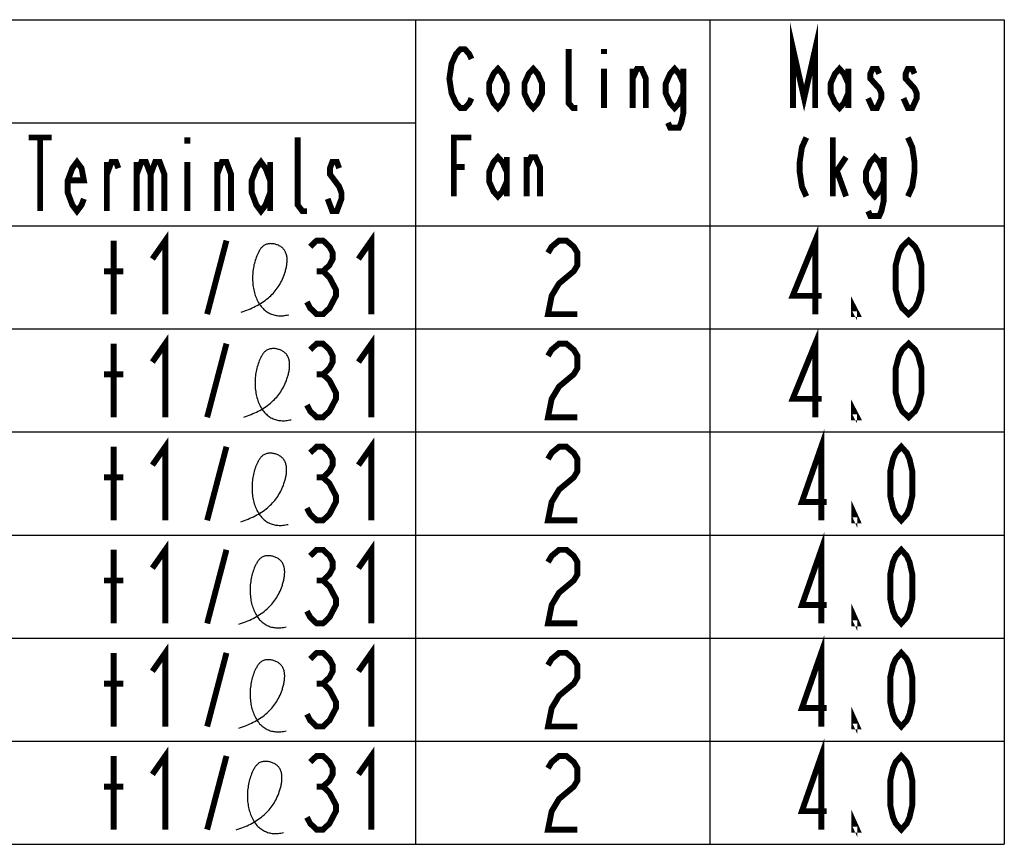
# Model space of a CAD drawing. Extents: x 31 to 410, y 32 to 287.
# Tile 41 of 41: x 377 to 410, y 259 to 287. Entities that reach past the tile are written whole.
import ezdxf

# ---------------------------------------------------------------- set-up
doc = ezdxf.new("R2010")
doc.units = 0
doc.header["$LTSCALE"] = 23.1
doc.layers.get('0').update_dxf_attribs({"linetype": 'CONTINUOUS'})
doc.layers.add('ALL_NOTE', color=7, linetype='CONTINUOUS')

msp = doc.modelspace()

# ---------------------------------------------------------------- linework, layer by layer
at = {"color": 2, "linetype": 'CONTINUOUS'}
for p, q in [((181.061, 286.993), (410.061, 286.993)), ((390.061, 286.993), (390.061, 258.993)), ((400.061, 286.993), (400.061, 258.993)), ((410.061, 286.993), (410.061, 258.993)), ((292.061, 283.493), (390.061, 283.493)), ((181.061, 279.993), (410.061, 279.993)), ((181.061, 276.493), (410.061, 276.493)), ((181.061, 272.993), (410.061, 272.993)), ((181.061, 269.493), (410.061, 269.493)), ((181.061, 265.993), (410.061, 265.993)), ((181.061, 262.493), (410.061, 262.493)), ((181.061, 258.993), (410.061, 258.993))]:
    msp.add_line(p, q, dxfattribs=at)
for points in [[(384.14, 277.062), (384.204, 277.083), (384.268, 277.106), (384.331, 277.129), (384.392, 277.154), (384.453, 277.179), (384.513, 277.205), (384.572, 277.233), (384.63, 277.262), (384.686, 277.292), (384.742, 277.323), (384.797, 277.355), (384.85, 277.389), (384.902, 277.424), (384.953, 277.46), (385.003, 277.498), (385.051, 277.538), (385.098, 277.578), (385.144, 277.621), (385.184, 277.66), (385.222, 277.701), (385.26, 277.743), (385.296, 277.786), (385.331, 277.831), (385.365, 277.877), (385.398, 277.924), (385.429, 277.973), (385.459, 278.024), (385.488, 278.076), (385.515, 278.129), (385.541, 278.184), (385.566, 278.241), (385.589, 278.299), (385.61, 278.359), (385.621, 278.391), (385.631, 278.424), (385.641, 278.457), (385.65, 278.49), (385.659, 278.523), (385.667, 278.557), (385.674, 278.59), (385.681, 278.624), (385.686, 278.657), (385.691, 278.691), (385.695, 278.724), (385.698, 278.758), (385.7, 278.791), (385.7, 278.823), (385.7, 278.856), (385.698, 278.888), (385.696, 278.919), (385.691, 278.95), (385.686, 278.98), (385.679, 279.01), (385.671, 279.039), (385.661, 279.067), (385.65, 279.095), (385.637, 279.121), (385.622, 279.147), (385.606, 279.172), (385.588, 279.195), (385.568, 279.218), (385.549, 279.237), (385.528, 279.256), (385.505, 279.273), (385.481, 279.289), (385.457, 279.305), (385.431, 279.319), (385.404, 279.332), (385.377, 279.343), (385.349, 279.354), (385.32, 279.363), (385.291, 279.371), (385.262, 279.377), (385.232, 279.382), (385.203, 279.386), (385.173, 279.388), (385.144, 279.389), (385.115, 279.388), (385.086, 279.386), (385.058, 279.382), (385.031, 279.376), (385.004, 279.369), (384.978, 279.36), (384.953, 279.349), (384.929, 279.337), (384.907, 279.323), (384.886, 279.308), (384.866, 279.291), (384.847, 279.273), (384.829, 279.254), (384.812, 279.233), (384.796, 279.211), (384.78, 279.189), (384.765, 279.165), (384.75, 279.141), (384.737, 279.116), (384.723, 279.091), (384.711, 279.065), (384.689, 279.019), (384.668, 278.971), (384.649, 278.922), (384.632, 278.873), (384.615, 278.822), (384.6, 278.772), (384.587, 278.72), (384.574, 278.668), (384.564, 278.616), (384.554, 278.563), (384.546, 278.51), (384.539, 278.456), (384.534, 278.403), (384.53, 278.349), (384.527, 278.295), (384.526, 278.242), (384.526, 278.188), (384.527, 278.135), (384.53, 278.082), (384.534, 278.029), (384.54, 277.976), (384.547, 277.925), (384.555, 277.873), (384.565, 277.822), (384.576, 277.772), (384.589, 277.723), (384.603, 277.675), (384.618, 277.627), (384.635, 277.58), (384.654, 277.535), (384.673, 277.49), (384.694, 277.447), (384.717, 277.405), (384.741, 277.365), (384.766, 277.325), (384.793, 277.287), (384.821, 277.251), (384.85, 277.217), (384.881, 277.184), (384.91, 277.156), (384.939, 277.13), (384.969, 277.106), (385.001, 277.083), (385.033, 277.062), (385.067, 277.042), (385.101, 277.023), (385.137, 277.007), (385.174, 276.992), (385.212, 276.979), (385.251, 276.967), (385.288, 276.959), (385.325, 276.951), (385.364, 276.946), (385.403, 276.942), (385.444, 276.94), (385.485, 276.939), (385.528, 276.94), (385.571, 276.943), (385.615, 276.948), (385.66, 276.955), (385.706, 276.964), (385.753, 276.974)], [(384.225, 273.498), (384.289, 273.52), (384.353, 273.542), (384.415, 273.566), (384.477, 273.59), (384.538, 273.616), (384.598, 273.642), (384.657, 273.67), (384.714, 273.699), (384.771, 273.728), (384.827, 273.76), (384.881, 273.792), (384.935, 273.826), (384.987, 273.861), (385.038, 273.897), (385.087, 273.935), (385.136, 273.974), (385.183, 274.015), (385.229, 274.058), (385.268, 274.097), (385.307, 274.137), (385.345, 274.179), (385.381, 274.223), (385.416, 274.267), (385.45, 274.313), (385.482, 274.361), (385.514, 274.41), (385.544, 274.46), (385.572, 274.512), (385.6, 274.566), (385.626, 274.621), (385.65, 274.678), (385.673, 274.736), (385.695, 274.796), (385.706, 274.828), (385.716, 274.861), (385.726, 274.893), (385.735, 274.927), (385.744, 274.96), (385.752, 274.993), (385.759, 275.027), (385.765, 275.061), (385.771, 275.094), (385.776, 275.128), (385.779, 275.161), (385.782, 275.194), (385.784, 275.227), (385.785, 275.26), (385.785, 275.292), (385.783, 275.324), (385.78, 275.356), (385.776, 275.387), (385.771, 275.417), (385.764, 275.447), (385.756, 275.476), (385.746, 275.504), (385.735, 275.532), (385.722, 275.558), (385.707, 275.584), (385.691, 275.608), (385.673, 275.632), (385.653, 275.654), (385.633, 275.674), (385.612, 275.692), (385.59, 275.71), (385.566, 275.726), (385.541, 275.741), (385.515, 275.756), (385.489, 275.768), (385.461, 275.78), (385.433, 275.791), (385.405, 275.8), (385.376, 275.808), (385.347, 275.814), (385.317, 275.819), (385.288, 275.823), (385.258, 275.825), (385.229, 275.826), (385.2, 275.825), (385.171, 275.822), (385.143, 275.819), (385.115, 275.813), (385.089, 275.806), (385.063, 275.797), (385.038, 275.786), (385.014, 275.774), (384.992, 275.76), (384.971, 275.745), (384.951, 275.728), (384.932, 275.71), (384.914, 275.69), (384.897, 275.67), (384.88, 275.648), (384.865, 275.626), (384.849, 275.602), (384.835, 275.578), (384.821, 275.553), (384.808, 275.528), (384.795, 275.502), (384.774, 275.455), (384.753, 275.408), (384.734, 275.359), (384.716, 275.309), (384.7, 275.259), (384.685, 275.208), (384.671, 275.157), (384.659, 275.105), (384.648, 275.052), (384.639, 275), (384.63, 274.946), (384.624, 274.893), (384.618, 274.839), (384.614, 274.786), (384.612, 274.732), (384.61, 274.678), (384.61, 274.625), (384.612, 274.572), (384.615, 274.518), (384.619, 274.466), (384.625, 274.413), (384.632, 274.361), (384.64, 274.31), (384.65, 274.259), (384.661, 274.209), (384.674, 274.16), (384.688, 274.111), (384.703, 274.064), (384.72, 274.017), (384.738, 273.972), (384.758, 273.927), (384.779, 273.884), (384.801, 273.842), (384.825, 273.801), (384.851, 273.762), (384.877, 273.724), (384.906, 273.688), (384.935, 273.653), (384.966, 273.62), (384.994, 273.593), (385.024, 273.567), (385.054, 273.543), (385.085, 273.52), (385.118, 273.498), (385.151, 273.479), (385.186, 273.46), (385.222, 273.444), (385.259, 273.429), (385.297, 273.416), (385.336, 273.404), (385.372, 273.395), (385.41, 273.388), (385.449, 273.383), (385.488, 273.379), (385.529, 273.376), (385.57, 273.376), (385.612, 273.377), (385.656, 273.38), (385.7, 273.385), (385.745, 273.392), (385.791, 273.401), (385.838, 273.411)], [(384.122, 269.944), (384.186, 269.966), (384.25, 269.989), (384.312, 270.012), (384.374, 270.036), (384.435, 270.062), (384.495, 270.088), (384.554, 270.116), (384.611, 270.145), (384.668, 270.175), (384.724, 270.206), (384.778, 270.238), (384.832, 270.272), (384.884, 270.307), (384.935, 270.343), (384.985, 270.381), (385.033, 270.42), (385.08, 270.461), (385.126, 270.504), (385.166, 270.543), (385.204, 270.584), (385.242, 270.625), (385.278, 270.669), (385.313, 270.713), (385.347, 270.759), (385.38, 270.807), (385.411, 270.856), (385.441, 270.906), (385.47, 270.958), (385.497, 271.012), (385.523, 271.067), (385.547, 271.124), (385.571, 271.182), (385.592, 271.242), (385.603, 271.274), (385.613, 271.307), (385.623, 271.34), (385.632, 271.373), (385.641, 271.406), (385.649, 271.439), (385.656, 271.473), (385.662, 271.507), (385.668, 271.54), (385.673, 271.574), (385.677, 271.607), (385.68, 271.64), (385.681, 271.673), (385.682, 271.706), (385.682, 271.739), (385.68, 271.77), (385.677, 271.802), (385.673, 271.833), (385.668, 271.863), (385.661, 271.893), (385.653, 271.922), (385.643, 271.95), (385.632, 271.978), (385.619, 272.004), (385.604, 272.03), (385.588, 272.054), (385.57, 272.078), (385.55, 272.1), (385.53, 272.12), (385.509, 272.138), (385.487, 272.156), (385.463, 272.172), (385.438, 272.187), (385.413, 272.202), (385.386, 272.214), (385.359, 272.226), (385.33, 272.237), (385.302, 272.246), (385.273, 272.254), (385.244, 272.26), (385.214, 272.265), (385.185, 272.269), (385.155, 272.271), (385.126, 272.272), (385.097, 272.271), (385.068, 272.269), (385.04, 272.265), (385.013, 272.259), (384.986, 272.252), (384.96, 272.243), (384.935, 272.232), (384.911, 272.22), (384.889, 272.206), (384.868, 272.191), (384.848, 272.174), (384.829, 272.156), (384.811, 272.136), (384.794, 272.116), (384.777, 272.094), (384.762, 272.072), (384.747, 272.048), (384.732, 272.024), (384.718, 271.999), (384.705, 271.974), (384.692, 271.948), (384.671, 271.901), (384.65, 271.854), (384.631, 271.805), (384.613, 271.756), (384.597, 271.705), (384.582, 271.654), (384.569, 271.603), (384.556, 271.551), (384.545, 271.498), (384.536, 271.446), (384.528, 271.392), (384.521, 271.339), (384.515, 271.285), (384.511, 271.232), (384.509, 271.178), (384.507, 271.124), (384.507, 271.071), (384.509, 271.018), (384.512, 270.964), (384.516, 270.912), (384.522, 270.859), (384.529, 270.807), (384.537, 270.756), (384.547, 270.705), (384.558, 270.655), (384.571, 270.606), (384.585, 270.557), (384.6, 270.51), (384.617, 270.463), (384.635, 270.418), (384.655, 270.373), (384.676, 270.33), (384.699, 270.288), (384.722, 270.247), (384.748, 270.208), (384.775, 270.17), (384.803, 270.134), (384.832, 270.099), (384.863, 270.066), (384.891, 270.039), (384.921, 270.013), (384.951, 269.989), (384.982, 269.966), (385.015, 269.944), (385.048, 269.925), (385.083, 269.906), (385.119, 269.89), (385.156, 269.875), (385.194, 269.862), (385.233, 269.85), (385.269, 269.841), (385.307, 269.834), (385.346, 269.829), (385.385, 269.825), (385.426, 269.822), (385.467, 269.822), (385.509, 269.823), (385.553, 269.826), (385.597, 269.831), (385.642, 269.838), (385.688, 269.847), (385.735, 269.857)], [(384.057, 266.465), (384.121, 266.486), (384.185, 266.509), (384.247, 266.532), (384.309, 266.557), (384.37, 266.582), (384.43, 266.608), (384.489, 266.636), (384.546, 266.665), (384.603, 266.695), (384.659, 266.726), (384.713, 266.758), (384.767, 266.792), (384.819, 266.827), (384.87, 266.863), (384.92, 266.901), (384.968, 266.941), (385.015, 266.981), (385.061, 267.024), (385.101, 267.063), (385.139, 267.104), (385.177, 267.146), (385.213, 267.189), (385.248, 267.234), (385.282, 267.28), (385.315, 267.327), (385.346, 267.376), (385.376, 267.427), (385.405, 267.479), (385.432, 267.532), (385.458, 267.587), (385.482, 267.644), (385.506, 267.702), (385.527, 267.762), (385.538, 267.795), (385.548, 267.827), (385.558, 267.86), (385.567, 267.893), (385.576, 267.926), (385.584, 267.96), (385.591, 267.993), (385.597, 268.027), (385.603, 268.06), (385.608, 268.094), (385.612, 268.127), (385.615, 268.161), (385.616, 268.194), (385.617, 268.226), (385.617, 268.259), (385.615, 268.291), (385.612, 268.322), (385.608, 268.353), (385.603, 268.383), (385.596, 268.413), (385.588, 268.442), (385.578, 268.47), (385.567, 268.498), (385.554, 268.524), (385.539, 268.55), (385.523, 268.575), (385.505, 268.598), (385.485, 268.621), (385.466, 268.64), (385.444, 268.659), (385.422, 268.676), (385.398, 268.692), (385.373, 268.708), (385.348, 268.722), (385.321, 268.735), (385.294, 268.746), (385.265, 268.757), (385.237, 268.766), (385.208, 268.774), (385.179, 268.78), (385.149, 268.785), (385.12, 268.789), (385.09, 268.791), (385.061, 268.792), (385.032, 268.791), (385.003, 268.789), (384.975, 268.785), (384.948, 268.779), (384.921, 268.772), (384.895, 268.763), (384.87, 268.752), (384.846, 268.74), (384.824, 268.726), (384.803, 268.711), (384.783, 268.694), (384.764, 268.676), (384.746, 268.657), (384.729, 268.636), (384.712, 268.614), (384.697, 268.592), (384.682, 268.568), (384.667, 268.544), (384.654, 268.519), (384.64, 268.494), (384.627, 268.468), (384.606, 268.422), (384.585, 268.374), (384.566, 268.325), (384.549, 268.276), (384.532, 268.226), (384.517, 268.175), (384.504, 268.123), (384.491, 268.071), (384.48, 268.019), (384.471, 267.966), (384.463, 267.913), (384.456, 267.859), (384.45, 267.806), (384.446, 267.752), (384.444, 267.698), (384.442, 267.645), (384.442, 267.591), (384.444, 267.538), (384.447, 267.485), (384.451, 267.432), (384.457, 267.379), (384.464, 267.328), (384.472, 267.276), (384.482, 267.225), (384.493, 267.175), (384.506, 267.126), (384.52, 267.078), (384.535, 267.03), (384.552, 266.983), (384.57, 266.938), (384.59, 266.893), (384.611, 266.85), (384.634, 266.808), (384.657, 266.768), (384.683, 266.728), (384.71, 266.69), (384.738, 266.654), (384.767, 266.62), (384.798, 266.587), (384.826, 266.559), (384.856, 266.533), (384.886, 266.509), (384.917, 266.486), (384.95, 266.465), (384.983, 266.445), (385.018, 266.426), (385.054, 266.41), (385.091, 266.395), (385.129, 266.382), (385.168, 266.37), (385.204, 266.362), (385.242, 266.354), (385.281, 266.349), (385.32, 266.345), (385.361, 266.343), (385.402, 266.342), (385.444, 266.343), (385.488, 266.346), (385.532, 266.351), (385.577, 266.358), (385.623, 266.367), (385.67, 266.378)], [(384.057, 262.934), (384.121, 262.956), (384.185, 262.978), (384.247, 263.002), (384.309, 263.026), (384.37, 263.052), (384.43, 263.078), (384.489, 263.106), (384.546, 263.135), (384.603, 263.164), (384.659, 263.196), (384.713, 263.228), (384.767, 263.262), (384.819, 263.297), (384.87, 263.333), (384.92, 263.371), (384.968, 263.41), (385.015, 263.451), (385.061, 263.494), (385.101, 263.533), (385.139, 263.573), (385.177, 263.615), (385.213, 263.659), (385.248, 263.703), (385.282, 263.749), (385.315, 263.797), (385.346, 263.846), (385.376, 263.896), (385.405, 263.948), (385.432, 264.002), (385.458, 264.057), (385.482, 264.114), (385.506, 264.172), (385.527, 264.232), (385.538, 264.264), (385.548, 264.297), (385.558, 264.329), (385.567, 264.363), (385.576, 264.396), (385.584, 264.429), (385.591, 264.463), (385.597, 264.496), (385.603, 264.53), (385.608, 264.564), (385.612, 264.597), (385.615, 264.63), (385.616, 264.663), (385.617, 264.696), (385.617, 264.728), (385.615, 264.76), (385.612, 264.792), (385.608, 264.823), (385.603, 264.853), (385.596, 264.883), (385.588, 264.912), (385.578, 264.94), (385.567, 264.968), (385.554, 264.994), (385.539, 265.02), (385.523, 265.044), (385.505, 265.068), (385.485, 265.09), (385.466, 265.11), (385.444, 265.128), (385.422, 265.146), (385.398, 265.162), (385.373, 265.177), (385.348, 265.191), (385.321, 265.204), (385.294, 265.216), (385.265, 265.227), (385.237, 265.236), (385.208, 265.243), (385.179, 265.25), (385.149, 265.255), (385.12, 265.259), (385.09, 265.261), (385.061, 265.262), (385.032, 265.261), (385.003, 265.258), (384.975, 265.254), (384.948, 265.249), (384.921, 265.242), (384.895, 265.233), (384.87, 265.222), (384.846, 265.21), (384.824, 265.196), (384.803, 265.181), (384.783, 265.164), (384.764, 265.146), (384.746, 265.126), (384.729, 265.106), (384.712, 265.084), (384.697, 265.062), (384.682, 265.038), (384.667, 265.014), (384.654, 264.989), (384.64, 264.964), (384.627, 264.938), (384.606, 264.891), (384.585, 264.844), (384.566, 264.795), (384.549, 264.745), (384.532, 264.695), (384.517, 264.644), (384.504, 264.593), (384.491, 264.541), (384.48, 264.488), (384.471, 264.436), (384.463, 264.382), (384.456, 264.329), (384.45, 264.275), (384.446, 264.222), (384.444, 264.168), (384.442, 264.114), (384.442, 264.061), (384.444, 264.007), (384.447, 263.954), (384.451, 263.902), (384.457, 263.849), (384.464, 263.797), (384.472, 263.746), (384.482, 263.695), (384.493, 263.645), (384.506, 263.596), (384.52, 263.547), (384.535, 263.5), (384.552, 263.453), (384.57, 263.408), (384.59, 263.363), (384.611, 263.32), (384.634, 263.278), (384.657, 263.237), (384.683, 263.198), (384.71, 263.16), (384.738, 263.124), (384.767, 263.089), (384.798, 263.056), (384.826, 263.029), (384.856, 263.003), (384.886, 262.979), (384.917, 262.956), (384.95, 262.934), (384.983, 262.914), (385.018, 262.896), (385.054, 262.88), (385.091, 262.865), (385.129, 262.851), (385.168, 262.84), (385.204, 262.831), (385.242, 262.824), (385.281, 262.819), (385.32, 262.815), (385.361, 262.812), (385.402, 262.812), (385.444, 262.813), (385.488, 262.816), (385.532, 262.821), (385.577, 262.828), (385.623, 262.837), (385.67, 262.847)], [(383.965, 259.481), (384.029, 259.503), (384.093, 259.525), (384.156, 259.549), (384.217, 259.573), (384.278, 259.599), (384.338, 259.625), (384.397, 259.653), (384.455, 259.681), (384.511, 259.711), (384.567, 259.743), (384.622, 259.775), (384.675, 259.809), (384.727, 259.844), (384.778, 259.88), (384.828, 259.918), (384.876, 259.957), (384.923, 259.998), (384.969, 260.04), (385.009, 260.08), (385.047, 260.12), (385.085, 260.162), (385.121, 260.206), (385.156, 260.25), (385.19, 260.296), (385.223, 260.344), (385.254, 260.393), (385.284, 260.443), (385.313, 260.495), (385.34, 260.549), (385.366, 260.604), (385.391, 260.661), (385.414, 260.719), (385.435, 260.779), (385.446, 260.811), (385.456, 260.844), (385.466, 260.876), (385.475, 260.909), (385.484, 260.943), (385.492, 260.976), (385.499, 261.01), (385.506, 261.043), (385.511, 261.077), (385.516, 261.111), (385.52, 261.144), (385.523, 261.177), (385.525, 261.21), (385.525, 261.243), (385.525, 261.275), (385.523, 261.307), (385.521, 261.339), (385.517, 261.37), (385.511, 261.4), (385.504, 261.43), (385.496, 261.459), (385.486, 261.487), (385.475, 261.515), (385.462, 261.541), (385.448, 261.567), (385.431, 261.591), (385.413, 261.615), (385.393, 261.637), (385.374, 261.657), (385.353, 261.675), (385.33, 261.693), (385.306, 261.709), (385.282, 261.724), (385.256, 261.738), (385.229, 261.751), (385.202, 261.763), (385.174, 261.773), (385.145, 261.783), (385.116, 261.79), (385.087, 261.797), (385.057, 261.802), (385.028, 261.806), (384.998, 261.808), (384.969, 261.809), (384.94, 261.808), (384.911, 261.805), (384.883, 261.801), (384.856, 261.796), (384.829, 261.789), (384.803, 261.78), (384.778, 261.769), (384.754, 261.757), (384.732, 261.743), (384.711, 261.728), (384.691, 261.711), (384.672, 261.693), (384.654, 261.673), (384.637, 261.653), (384.621, 261.631), (384.605, 261.609), (384.59, 261.585), (384.576, 261.561), (384.562, 261.536), (384.548, 261.511), (384.536, 261.485), (384.514, 261.438), (384.494, 261.391), (384.474, 261.342), (384.457, 261.292), (384.44, 261.242), (384.425, 261.191), (384.412, 261.14), (384.399, 261.088), (384.389, 261.035), (384.379, 260.983), (384.371, 260.929), (384.364, 260.876), (384.359, 260.822), (384.355, 260.769), (384.352, 260.715), (384.351, 260.661), (384.351, 260.608), (384.352, 260.554), (384.355, 260.501), (384.359, 260.449), (384.365, 260.396), (384.372, 260.344), (384.38, 260.293), (384.39, 260.242), (384.401, 260.192), (384.414, 260.143), (384.428, 260.094), (384.444, 260.047), (384.46, 260), (384.479, 259.955), (384.498, 259.91), (384.519, 259.867), (384.542, 259.825), (384.566, 259.784), (384.591, 259.745), (384.618, 259.707), (384.646, 259.671), (384.676, 259.636), (384.707, 259.603), (384.735, 259.576), (384.764, 259.55), (384.794, 259.526), (384.826, 259.503), (384.858, 259.481), (384.892, 259.461), (384.926, 259.443), (384.962, 259.427), (384.999, 259.412), (385.037, 259.398), (385.076, 259.387), (385.113, 259.378), (385.15, 259.371), (385.189, 259.365), (385.229, 259.362), (385.269, 259.359), (385.31, 259.359), (385.353, 259.36), (385.396, 259.363), (385.44, 259.368), (385.485, 259.375), (385.531, 259.384), (385.578, 259.394)]]:
    msp.add_lwpolyline(points, dxfattribs=at)
at = {"color": 2, "linetype": 'CONTINUOUS', "const_width": 0.2}
for points in [[(403.842, 266.493), (403.842, 268.993), (403.186, 267.118), (404.03, 267.118)], [(381.123, 268.368), (381.561, 268.993), (381.561, 266.493)], [(388.123, 268.368), (388.561, 268.993), (388.561, 266.493)], [(379.811, 266.493), (379.811, 268.993)], [(382.983, 266.493), (383.639, 268.993)], [(386.483, 268.785), (386.702, 268.993), (386.92, 268.993), (387.139, 268.785), (387.248, 268.576), (387.248, 268.368), (387.139, 268.16), (386.92, 267.951), (387.139, 267.743), (387.248, 267.535), (387.358, 267.326), (387.358, 267.118), (387.248, 266.91), (387.139, 266.701), (386.92, 266.493), (386.702, 266.493), (386.483, 266.701), (386.373, 266.91)], [(394.561, 268.576), (394.686, 268.785), (394.936, 268.993), (395.186, 268.993), (395.436, 268.785), (395.561, 268.576), (395.561, 268.16), (395.436, 267.951), (395.186, 267.743), (394.936, 267.535), (394.686, 267.118), (394.561, 266.493), (395.561, 266.493)], [(406.561, 266.493), (406.373, 266.701), (406.28, 266.91), (406.186, 267.326), (406.186, 268.16), (406.28, 268.576), (406.373, 268.785), (406.561, 268.993), (406.748, 268.785), (406.842, 268.576), (406.936, 268.16), (406.936, 267.326), (406.842, 266.91), (406.748, 266.701), (406.561, 266.493)], [(379.483, 267.951), (380.139, 267.951)], [(386.702, 267.951), (386.92, 267.951)], [(405.061, 266.493), (404.967, 266.493), (404.967, 266.701), (405.061, 266.493)], [(403.842, 262.993), (403.842, 265.493), (403.186, 263.618), (404.03, 263.618)], [(379.811, 262.993), (379.811, 265.493)], [(381.123, 264.868), (381.561, 265.493), (381.561, 262.993)], [(382.983, 262.993), (383.639, 265.493)], [(386.483, 265.285), (386.702, 265.493), (386.92, 265.493), (387.139, 265.285), (387.248, 265.076), (387.248, 264.868), (387.139, 264.66), (386.92, 264.451), (387.139, 264.243), (387.248, 264.035), (387.358, 263.826), (387.358, 263.618), (387.248, 263.41), (387.139, 263.201), (386.92, 262.993), (386.702, 262.993), (386.483, 263.201), (386.373, 263.41)], [(388.123, 264.868), (388.561, 265.493), (388.561, 262.993)], [(394.561, 265.076), (394.686, 265.285), (394.936, 265.493), (395.186, 265.493), (395.436, 265.285), (395.561, 265.076), (395.561, 264.66), (395.436, 264.451), (395.186, 264.243), (394.936, 264.035), (394.686, 263.618), (394.561, 262.993), (395.561, 262.993)], [(406.561, 262.993), (406.373, 263.201), (406.28, 263.41), (406.186, 263.826), (406.186, 264.66), (406.28, 265.076), (406.373, 265.285), (406.561, 265.493), (406.748, 265.285), (406.842, 265.076), (406.936, 264.66), (406.936, 263.826), (406.842, 263.41), (406.748, 263.201), (406.561, 262.993)], [(379.483, 264.451), (380.139, 264.451)], [(386.702, 264.451), (386.92, 264.451)], [(405.061, 262.993), (404.967, 262.993), (404.967, 263.201), (405.061, 262.993)], [(403.842, 259.493), (403.842, 261.993), (403.186, 260.118), (404.03, 260.118)], [(381.123, 261.368), (381.561, 261.993), (381.561, 259.493)], [(388.123, 261.368), (388.561, 261.993), (388.561, 259.493)], [(379.811, 259.493), (379.811, 261.993)], [(382.983, 259.493), (383.639, 261.993)], [(386.483, 261.785), (386.702, 261.993), (386.92, 261.993), (387.139, 261.785), (387.248, 261.576), (387.248, 261.368), (387.139, 261.16), (386.92, 260.951), (387.139, 260.743), (387.248, 260.535), (387.358, 260.326), (387.358, 260.118), (387.248, 259.91), (387.139, 259.701), (386.92, 259.493), (386.702, 259.493), (386.483, 259.701), (386.373, 259.91)], [(394.561, 261.576), (394.686, 261.785), (394.936, 261.993), (395.186, 261.993), (395.436, 261.785), (395.561, 261.576), (395.561, 261.16), (395.436, 260.951), (395.186, 260.743), (394.936, 260.535), (394.686, 260.118), (394.561, 259.493), (395.561, 259.493)], [(406.561, 259.493), (406.373, 259.701), (406.28, 259.91), (406.186, 260.326), (406.186, 261.16), (406.28, 261.576), (406.373, 261.785), (406.561, 261.993), (406.748, 261.785), (406.842, 261.576), (406.936, 261.16), (406.936, 260.326), (406.842, 259.91), (406.748, 259.701), (406.561, 259.493)], [(379.483, 260.951), (380.139, 260.951)], [(386.702, 260.951), (386.92, 260.951)], [(405.061, 259.493), (404.967, 259.493), (404.967, 259.701), (405.061, 259.493)]]:
    msp.add_lwpolyline(points, dxfattribs=at)
at = {"layer": 'ALL_NOTE', "color": 2, "linetype": 'CONTINUOUS', "const_width": 0.2}
for points in [[(402.886, 283.993), (402.886, 285.993), (403.261, 284.326), (403.636, 285.993), (403.636, 283.993)], [(391.961, 284.326), (391.886, 284.16), (391.736, 283.993), (391.586, 283.993), (391.436, 284.16), (391.361, 284.326), (391.286, 284.493), (391.211, 284.993), (391.286, 285.493), (391.361, 285.66), (391.436, 285.826), (391.586, 285.993), (391.736, 285.993), (391.886, 285.826), (391.961, 285.66)], [(395.561, 283.993), (395.411, 283.993), (395.261, 284.16), (395.261, 285.993)], [(396.461, 285.993), (396.461, 285.826)], [(393.161, 284.493), (393.011, 284.16), (392.861, 283.993), (392.711, 284.16), (392.561, 284.493), (392.561, 284.826), (392.711, 285.16), (392.861, 285.326), (393.011, 285.16), (393.161, 284.826), (393.161, 284.493)], [(394.361, 284.493), (394.211, 284.16), (394.061, 283.993), (393.911, 284.16), (393.761, 284.493), (393.761, 284.826), (393.911, 285.16), (394.061, 285.326), (394.211, 285.16), (394.361, 284.826), (394.361, 284.493)], [(396.461, 285.326), (396.461, 283.993)], [(397.436, 283.993), (397.436, 285.326)], [(397.436, 284.993), (397.586, 285.326), (397.736, 285.326), (397.886, 284.993), (397.886, 283.993)], [(399.161, 284.493), (399.011, 284.16), (398.861, 283.993), (398.711, 284.16), (398.561, 284.493), (398.561, 284.826), (398.711, 285.16), (398.861, 285.326), (399.011, 285.16), (399.161, 284.826)], [(399.161, 285.326), (399.161, 283.826), (399.086, 283.493), (399.011, 283.326), (398.711, 283.326), (398.636, 283.493)], [(404.761, 284.493), (404.611, 284.16), (404.461, 283.993), (404.311, 284.16), (404.161, 284.493), (404.161, 284.826), (404.311, 285.16), (404.461, 285.326), (404.611, 285.16), (404.761, 284.826)], [(404.761, 285.326), (404.761, 283.993)], [(405.811, 285.16), (405.736, 285.326), (405.586, 285.326), (405.511, 285.16), (405.511, 284.993), (405.661, 284.826), (405.811, 284.66), (405.886, 284.493), (405.886, 284.326), (405.811, 284.16), (405.736, 283.993), (405.586, 283.993), (405.511, 284.16), (405.436, 284.326)], [(407.011, 285.16), (406.936, 285.326), (406.786, 285.326), (406.711, 285.16), (406.711, 284.993), (406.861, 284.826), (407.011, 284.66), (407.086, 284.493), (407.086, 284.326), (407.011, 284.16), (406.936, 283.993), (406.786, 283.993), (406.711, 284.16), (406.636, 284.326)], [(376.92, 282.993), (377.702, 282.993)], [(377.311, 282.993), (377.311, 280.493)], [(382.311, 282.993), (382.311, 282.785)], [(386.373, 280.493), (386.217, 280.493), (386.061, 280.701), (386.061, 282.993)], [(391.361, 280.993), (391.361, 282.993), (391.961, 282.993)], [(403.336, 282.993), (403.186, 282.66), (403.111, 282.16), (403.111, 281.826), (403.186, 281.326), (403.336, 280.993)], [(404.236, 280.993), (404.236, 282.993)], [(406.786, 282.993), (406.936, 282.66), (407.011, 282.16), (407.011, 281.826), (406.936, 281.326), (406.786, 280.993)], [(378.795, 280.91), (378.717, 280.701), (378.561, 280.493), (378.405, 280.701), (378.248, 281.118), (378.248, 281.535), (378.405, 281.951), (378.561, 282.16), (378.717, 281.951), (378.795, 281.535), (378.248, 281.535)], [(385.123, 281.118), (384.967, 280.701), (384.811, 280.493), (384.655, 280.701), (384.498, 281.118), (384.498, 281.535), (384.655, 281.951), (384.811, 282.16), (384.967, 281.951), (385.123, 281.535)], [(393.161, 281.493), (393.011, 281.16), (392.861, 280.993), (392.711, 281.16), (392.561, 281.493), (392.561, 281.826), (392.711, 282.16), (392.861, 282.326), (393.011, 282.16), (393.161, 281.826)], [(393.161, 282.326), (393.161, 280.993)], [(393.836, 280.993), (393.836, 282.326)], [(393.836, 281.993), (393.986, 282.326), (394.136, 282.326), (394.286, 281.993), (394.286, 280.993)], [(404.236, 281.66), (404.686, 282.326)], [(405.961, 281.493), (405.811, 281.16), (405.661, 280.993), (405.511, 281.16), (405.361, 281.493), (405.361, 281.826), (405.511, 282.16), (405.661, 282.326), (405.811, 282.16), (405.961, 281.826)], [(405.961, 282.326), (405.961, 280.826), (405.886, 280.493), (405.811, 280.326), (405.511, 280.326), (405.436, 280.493)], [(379.577, 280.493), (379.577, 282.16)], [(379.577, 281.743), (379.733, 282.16), (379.889, 282.16), (379.967, 281.951)], [(380.592, 282.16), (380.592, 280.493)], [(380.592, 281.743), (380.748, 282.16), (380.905, 282.16), (381.061, 281.743), (381.061, 280.493)], [(381.061, 281.743), (381.217, 282.16), (381.373, 282.16), (381.53, 281.743), (381.53, 280.493)], [(382.311, 282.16), (382.311, 280.493)], [(383.327, 280.493), (383.327, 282.16)], [(383.327, 281.743), (383.483, 282.16), (383.639, 282.16), (383.795, 281.743), (383.795, 280.493)], [(385.123, 282.16), (385.123, 280.493)], [(387.467, 281.951), (387.389, 282.16), (387.233, 282.16), (387.155, 281.951), (387.155, 281.743), (387.311, 281.535), (387.467, 281.326), (387.545, 281.118), (387.545, 280.91), (387.467, 280.701), (387.389, 280.493), (387.233, 280.493), (387.155, 280.701), (387.077, 280.91)], [(391.361, 281.993), (391.736, 281.993)], [(404.386, 281.826), (404.686, 280.993)], [(403.639, 276.993), (403.639, 279.493), (402.873, 277.618), (403.858, 277.618)], [(381.123, 278.868), (381.561, 279.493), (381.561, 276.993)], [(388.123, 278.868), (388.561, 279.493), (388.561, 276.993)], [(406.811, 276.993), (406.592, 277.201), (406.483, 277.41), (406.373, 277.826), (406.373, 278.66), (406.483, 279.076), (406.592, 279.285), (406.811, 279.493), (407.03, 279.285), (407.139, 279.076), (407.248, 278.66), (407.248, 277.826), (407.139, 277.41), (407.03, 277.201), (406.811, 276.993)], [(379.811, 276.993), (379.811, 279.493)], [(382.983, 276.993), (383.639, 279.493)], [(386.483, 279.285), (386.702, 279.493), (386.92, 279.493), (387.139, 279.285), (387.248, 279.076), (387.248, 278.868), (387.139, 278.66), (386.92, 278.451), (387.139, 278.243), (387.248, 278.035), (387.358, 277.826), (387.358, 277.618), (387.248, 277.41), (387.139, 277.201), (386.92, 276.993), (386.702, 276.993), (386.483, 277.201), (386.373, 277.41)], [(394.561, 279.076), (394.686, 279.285), (394.936, 279.493), (395.186, 279.493), (395.436, 279.285), (395.561, 279.076), (395.561, 278.66), (395.436, 278.451), (395.186, 278.243), (394.936, 278.035), (394.686, 277.618), (394.561, 276.993), (395.561, 276.993)], [(379.483, 278.451), (380.139, 278.451)], [(386.702, 278.451), (386.92, 278.451)], [(405.061, 276.993), (404.952, 276.993), (404.952, 277.201), (405.061, 276.993)], [(381.123, 275.368), (381.561, 275.993), (381.561, 273.493)], [(388.123, 275.368), (388.561, 275.993), (388.561, 273.493)], [(403.639, 273.493), (403.639, 275.993), (402.873, 274.118), (403.858, 274.118)], [(379.811, 273.493), (379.811, 275.993)], [(382.983, 273.493), (383.639, 275.993)], [(386.483, 275.785), (386.702, 275.993), (386.92, 275.993), (387.139, 275.785), (387.248, 275.576), (387.248, 275.368), (387.139, 275.16), (386.92, 274.951), (387.139, 274.743), (387.248, 274.535), (387.358, 274.326), (387.358, 274.118), (387.248, 273.91), (387.139, 273.701), (386.92, 273.493), (386.702, 273.493), (386.483, 273.701), (386.373, 273.91)], [(394.561, 275.576), (394.686, 275.785), (394.936, 275.993), (395.186, 275.993), (395.436, 275.785), (395.561, 275.576), (395.561, 275.16), (395.436, 274.951), (395.186, 274.743), (394.936, 274.535), (394.686, 274.118), (394.561, 273.493), (395.561, 273.493)], [(406.811, 273.493), (406.592, 273.701), (406.483, 273.91), (406.373, 274.326), (406.373, 275.16), (406.483, 275.576), (406.592, 275.785), (406.811, 275.993), (407.03, 275.785), (407.139, 275.576), (407.248, 275.16), (407.248, 274.326), (407.139, 273.91), (407.03, 273.701), (406.811, 273.493)], [(379.483, 274.951), (380.139, 274.951)], [(386.702, 274.951), (386.92, 274.951)], [(405.061, 273.493), (404.952, 273.493), (404.952, 273.701), (405.061, 273.493)], [(403.842, 269.993), (403.842, 272.493), (403.186, 270.618), (404.03, 270.618)], [(379.811, 269.993), (379.811, 272.493)], [(381.123, 271.868), (381.561, 272.493), (381.561, 269.993)], [(382.983, 269.993), (383.639, 272.493)], [(386.483, 272.285), (386.702, 272.493), (386.92, 272.493), (387.139, 272.285), (387.248, 272.076), (387.248, 271.868), (387.139, 271.66), (386.92, 271.451), (387.139, 271.243), (387.248, 271.035), (387.358, 270.826), (387.358, 270.618), (387.248, 270.41), (387.139, 270.201), (386.92, 269.993), (386.702, 269.993), (386.483, 270.201), (386.373, 270.41)], [(388.123, 271.868), (388.561, 272.493), (388.561, 269.993)], [(394.561, 272.076), (394.686, 272.285), (394.936, 272.493), (395.186, 272.493), (395.436, 272.285), (395.561, 272.076), (395.561, 271.66), (395.436, 271.451), (395.186, 271.243), (394.936, 271.035), (394.686, 270.618), (394.561, 269.993), (395.561, 269.993)], [(406.561, 269.993), (406.373, 270.201), (406.28, 270.41), (406.186, 270.826), (406.186, 271.66), (406.28, 272.076), (406.373, 272.285), (406.561, 272.493), (406.748, 272.285), (406.842, 272.076), (406.936, 271.66), (406.936, 270.826), (406.842, 270.41), (406.748, 270.201), (406.561, 269.993)], [(379.483, 271.451), (380.139, 271.451)], [(386.702, 271.451), (386.92, 271.451)], [(405.061, 269.993), (404.967, 269.993), (404.967, 270.201), (405.061, 269.993)]]:
    msp.add_lwpolyline(points, dxfattribs=at)

doc.saveas('drawing.dxf')
